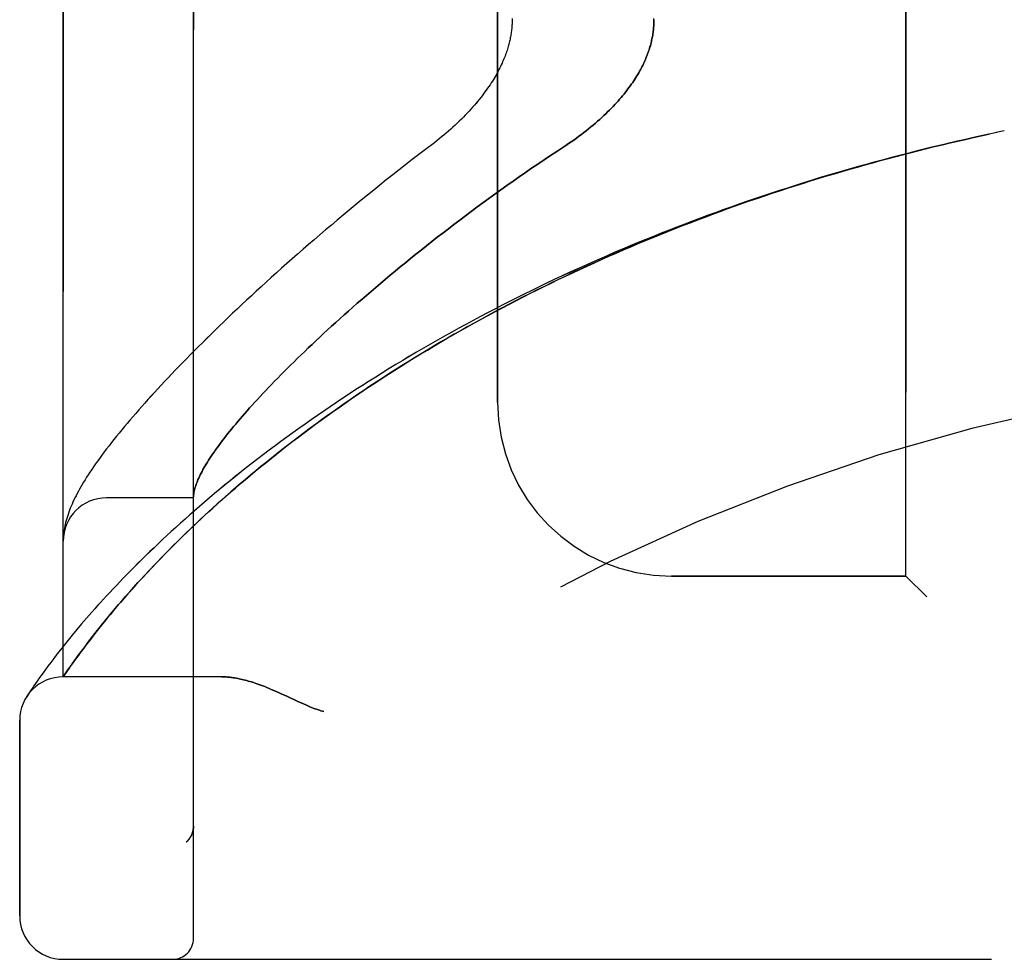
# Model space of a CAD drawing. Header units: inches. Extents: x 0 to 243, y 0 to 157.
# Tile 116 of 256: x 24.83 to 26.25, y 86.1 to 87.45. Entities that reach past the tile are written whole.
import ezdxf

# ---------------------------------------------------------------- set-up
doc = ezdxf.new("R2010")
doc.units = ezdxf.units.IN
doc.header["$LTSCALE"] = 13.357143
doc.header["$MEASUREMENT"] = 0
doc.linetypes.add('HIDDEN', pattern=[0.2, 0.1, -0.1])
doc.layers.add('LEFTHAND_DOOR_ASSEMBLY', color=7, linetype='CONTINUOUS')
doc.layers.add('RIGHTHAND_DOOR_ASSEMBLY', color=7, linetype='CONTINUOUS')

msp = doc.modelspace()

# ---------------------------------------------------------------- linework, layer by layer
at = {"layer": 'LEFTHAND_DOOR_ASSEMBLY', "color": 8, "linetype": 'HIDDEN'}
for p, q in [((25.0822, 86.1252), (25.0822, 88.7677)), ((24.8947, 86.5014), (24.8947, 88.3914)), ((26.1072, 86.6464), (26.1072, 88.2464)), ((25.5197, 86.8964), (25.5197, 87.9964)), ((26.2487, 87.2864), (26.2372, 87.284)), ((25.0822, 86.7589), (24.9572, 86.7589)), ((24.8951, 86.7047), (24.895, 86.704)), ((24.8952, 86.7053), (24.8951, 86.7047)), ((24.8953, 86.7067), (24.8952, 86.706)), ((24.8952, 86.706), (24.8952, 86.7053)), ((24.8954, 86.7074), (24.8953, 86.7067)), ((24.8955, 86.7081), (24.8954, 86.7074)), ((24.8956, 86.7088), (24.8955, 86.7081)), ((24.8957, 86.7099), (24.8956, 86.7088)), ((24.895, 86.7033), (24.8949, 86.7026)), ((24.8949, 86.7026), (24.8949, 86.7019)), ((24.895, 86.704), (24.895, 86.7033)), ((25.0372, 86.6739), (25.0453, 86.6821)), ((25.0224, 86.6584), (25.0296, 86.666)), ((25.0296, 86.666), (25.0372, 86.6739)), ((25.0088, 86.6438), (25.0154, 86.651)), ((25.0154, 86.651), (25.0224, 86.6584)), ((24.9963, 86.6302), (25.0024, 86.6369)), ((25.0024, 86.6369), (25.0088, 86.6438)), ((26.1072, 86.6464), (25.7697, 86.6464)), ((26.1072, 86.6464), (26.1372, 86.6164)), ((24.985, 86.6174), (24.9905, 86.6237)), ((24.9905, 86.6237), (24.9963, 86.6302)), ((24.9745, 86.6053), (24.9797, 86.6112)), ((24.9797, 86.6112), (24.985, 86.6174)), ((24.9604, 86.5885), (24.9649, 86.5939)), ((24.9649, 86.5939), (24.9696, 86.5995)), ((24.9696, 86.5995), (24.9745, 86.6053)), ((24.9212, 86.5774), (24.9143, 86.5693)), ((24.948, 86.5733), (24.952, 86.5782)), ((24.952, 86.5782), (24.9561, 86.5833)), ((24.9561, 86.5833), (24.9604, 86.5885)), ((24.9143, 86.5693), (24.9078, 86.5615)), ((24.937, 86.5594), (24.9405, 86.5639)), ((24.9405, 86.5639), (24.9442, 86.5685)), ((24.9442, 86.5685), (24.948, 86.5733)), ((24.9018, 86.5541), (24.8961, 86.547)), ((24.9078, 86.5615), (24.9018, 86.5541)), ((24.9273, 86.5467), (24.9304, 86.5508)), ((24.9304, 86.5508), (24.9336, 86.555)), ((24.9336, 86.555), (24.937, 86.5594)), ((24.8907, 86.5403), (24.8858, 86.5339)), ((24.8961, 86.547), (24.8907, 86.5403)), ((24.9149, 86.5301), (24.9188, 86.5354)), ((24.9188, 86.5354), (24.9229, 86.5409)), ((24.9229, 86.5409), (24.9273, 86.5467)), ((24.8768, 86.5222), (24.8728, 86.5169)), ((24.8811, 86.5279), (24.8768, 86.5222)), ((24.8858, 86.5339), (24.8811, 86.5279)), ((24.9051, 86.5164), (24.9081, 86.5206)), ((24.9081, 86.5206), (24.9114, 86.5252)), ((24.9114, 86.5252), (24.9149, 86.5301)), ((24.8658, 86.5072), (24.8627, 86.5029)), ((24.8692, 86.5119), (24.8658, 86.5072)), ((24.8728, 86.5169), (24.8692, 86.5119)), ((24.8947, 86.5014), (24.8988, 86.5074)), ((24.8988, 86.5074), (24.9016, 86.5114)), ((24.9016, 86.5114), (24.9051, 86.5164)), ((24.8572, 86.4952), (24.8549, 86.4918)), ((24.8598, 86.4988), (24.8572, 86.4952)), ((24.8627, 86.5029), (24.8598, 86.4988)), ((25.1227, 86.5014), (24.8947, 86.5014)), ((24.8458, 86.4784), (24.844, 86.4755)), ((24.8477, 86.4812), (24.8458, 86.4784)), ((24.85, 86.4846), (24.8477, 86.4812)), ((24.8528, 86.4887), (24.85, 86.4846)), ((24.8549, 86.4918), (24.8528, 86.4887)), ((24.844, 86.4755), (24.8423, 86.4729)), ((25.2085, 86.4771), (25.2167, 86.4734)), ((25.2167, 86.4734), (25.2334, 86.4656)), ((24.8322, 86.1577), (24.8322, 86.4389)), ((25.0822, 86.2865), (25.0822, 86.2863)), ((25.0719, 86.2639), (25.0721, 86.264)), ((24.8947, 86.0952), (26.9585, 86.0952))]:
    msp.add_line(p, q, dxfattribs=at)
for points in [[(25.5406, 87.448), (25.5406, 87.4464), (25.5406, 87.4448), (25.5406, 87.4433), (25.5405, 87.4417), (25.5405, 87.44), (25.5404, 87.4384), (25.5403, 87.4368), (25.5401, 87.4352), (25.54, 87.4336), (25.5398, 87.432), (25.5396, 87.4303), (25.5394, 87.4287), (25.5392, 87.427), (25.5389, 87.4253), (25.5387, 87.4236), (25.5384, 87.4219), (25.538, 87.4202), (25.5377, 87.4185), (25.5373, 87.4167), (25.5369, 87.415), (25.5365, 87.4132), (25.536, 87.4114), (25.5355, 87.4096), (25.535, 87.4077), (25.5345, 87.4058), (25.5339, 87.404), (25.5333, 87.402), (25.5326, 87.4001), (25.5319, 87.3981), (25.5312, 87.3962), (25.5305, 87.3941), (25.5297, 87.3921), (25.5288, 87.39), (25.528, 87.3879), (25.527, 87.3858), (25.5261, 87.3837), (25.5251, 87.3815), (25.524, 87.3793), (25.5229, 87.377), (25.5217, 87.3748), (25.5205, 87.3725), (25.5193, 87.3701), (25.518, 87.3678), (25.5166, 87.3654), (25.5152, 87.363), (25.5137, 87.3606), (25.5122, 87.3581), (25.5106, 87.3556), (25.5089, 87.353), (25.5072, 87.3505), (25.5054, 87.3479), (25.5035, 87.3452), (25.5016, 87.3426), (25.4996, 87.3399), (25.4976, 87.3372), (25.4954, 87.3345), (25.4932, 87.3317), (25.491, 87.3289), (25.4887, 87.3261), (25.4863, 87.3233), (25.4838, 87.3205), (25.4813, 87.3177), (25.4787, 87.3148), (25.476, 87.312), (25.4733, 87.3091), (25.4705, 87.3063), (25.4676, 87.3034), (25.4647, 87.3005), (25.4617, 87.2976), (25.4586, 87.2948), (25.4555, 87.2919), (25.4523, 87.2891), (25.4491, 87.2862), (25.4459, 87.2834), (25.4426, 87.2806), (25.4392, 87.2778), (25.4358, 87.2751), (25.4324, 87.2723), (25.4289, 87.2696)], [(25.7447, 87.4464), (25.7447, 87.4446), (25.7447, 87.4428), (25.7446, 87.441), (25.7445, 87.4391), (25.7444, 87.4373), (25.7442, 87.4355), (25.7441, 87.4336), (25.7439, 87.4318), (25.7437, 87.4299), (25.7434, 87.4281), (25.7432, 87.4262), (25.7429, 87.4243), (25.7425, 87.4225), (25.7422, 87.4206), (25.7418, 87.4187), (25.7414, 87.4168), (25.741, 87.4149), (25.7405, 87.413), (25.74, 87.4111), (25.7395, 87.4091), (25.7389, 87.4072), (25.7383, 87.4052), (25.7377, 87.4033), (25.737, 87.4013), (25.7364, 87.3993), (25.7356, 87.3973), (25.7349, 87.3953), (25.7341, 87.3933), (25.7332, 87.3913), (25.7324, 87.3892), (25.7315, 87.3871), (25.7305, 87.385), (25.7295, 87.383), (25.7285, 87.3808), (25.7274, 87.3787), (25.7263, 87.3765), (25.7252, 87.3744), (25.724, 87.3722), (25.7227, 87.37), (25.7214, 87.3678), (25.7201, 87.3655), (25.7187, 87.3633), (25.7172, 87.361), (25.7157, 87.3587), (25.7141, 87.3563), (25.7125, 87.354), (25.7109, 87.3516), (25.7091, 87.3492), (25.7073, 87.3468), (25.7055, 87.3444), (25.7036, 87.342), (25.7016, 87.3395), (25.6995, 87.337), (25.6974, 87.3345), (25.6953, 87.332), (25.693, 87.3294), (25.6907, 87.3269), (25.6883, 87.3243), (25.6859, 87.3217), (25.6834, 87.3191), (25.6808, 87.3164), (25.6781, 87.3138), (25.6753, 87.3111), (25.6725, 87.3085), (25.6696, 87.3058), (25.6667, 87.3031), (25.6636, 87.3004), (25.6605, 87.2977), (25.6573, 87.295), (25.6541, 87.2923), (25.6507, 87.2895), (25.6473, 87.2868), (25.6439, 87.2841), (25.6404, 87.2814), (25.6368, 87.2788), (25.6331, 87.2761), (25.6294, 87.2734), (25.6256, 87.2708), (25.6218, 87.2682), (25.618, 87.2656)], [(26.1908, 87.2738), (26.1792, 87.2712), (26.1676, 87.2685), (26.156, 87.2657), (26.1444, 87.2629), (26.1329, 87.2601), (26.1213, 87.2572), (26.1097, 87.2542), (26.0981, 87.2513), (26.0865, 87.2482), (26.075, 87.2451), (26.0634, 87.242), (26.0518, 87.2388), (26.0403, 87.2356), (26.0287, 87.2323), (26.0172, 87.229), (26.0057, 87.2256), (25.9941, 87.2222), (25.9826, 87.2188), (25.9711, 87.2152), (25.9596, 87.2117), (25.9482, 87.2081), (25.9367, 87.2044), (25.9252, 87.2007), (25.9138, 87.197), (25.9024, 87.1932), (25.8909, 87.1893), (25.8795, 87.1854), (25.8682, 87.1815), (25.8568, 87.1775), (25.8454, 87.1734), (25.8341, 87.1694), (25.8228, 87.1652), (25.8115, 87.161), (25.8002, 87.1568), (25.7889, 87.1525), (25.7777, 87.1482), (25.7664, 87.1438), (25.7552, 87.1394), (25.7441, 87.1349), (25.7329, 87.1304), (25.7218, 87.1258), (25.7107, 87.1212), (25.6996, 87.1166), (25.6885, 87.1119), (25.6775, 87.1071), (25.6665, 87.1023), (25.6555, 87.0975), (25.6446, 87.0926), (25.6337, 87.0876), (25.6228, 87.0826), (25.6119, 87.0776), (25.6011, 87.0726), (25.5903, 87.0674), (25.5796, 87.0623), (25.5689, 87.0571), (25.5582, 87.0518), (25.5475, 87.0465), (25.5369, 87.0412), (25.5264, 87.0358), (25.5159, 87.0304), (25.5054, 87.0249), (25.495, 87.0194), (25.4846, 87.0139), (25.4742, 87.0083), (25.4639, 87.0027), (25.4537, 86.9971), (25.4435, 86.9914), (25.4333, 86.9856), (25.4232, 86.9799), (25.4132, 86.9741), (25.4032, 86.9683), (25.3932, 86.9624), (25.3834, 86.9565), (25.3735, 86.9506), (25.3638, 86.9446), (25.3541, 86.9386), (25.3444, 86.9326), (25.3348, 86.9266), (25.3253, 86.9205), (25.3159, 86.9144), (25.3065, 86.9083), (25.2972, 86.9022), (25.2879, 86.896), (25.2787, 86.8898), (25.2696, 86.8836), (25.2606, 86.8774), (25.2517, 86.8712), (25.2428, 86.8649), (25.234, 86.8587), (25.2253, 86.8524), (25.2166, 86.8462), (25.2081, 86.8399), (25.1996, 86.8336), (25.1913, 86.8273), (25.183, 86.8211), (25.1748, 86.8148), (25.1667, 86.8085), (25.1587, 86.8023), (25.1507, 86.796), (25.1429, 86.7897), (25.1352, 86.7835), (25.1275, 86.7773), (25.12, 86.7711), (25.1126, 86.7649), (25.1052, 86.7587), (25.098, 86.7525), (25.0908, 86.7464), (25.0838, 86.7403), (25.0769, 86.7343), (25.0701, 86.7282), (25.0634, 86.7222), (25.0568, 86.7163), (25.0503, 86.7104), (25.0439, 86.7045), (25.0377, 86.6987), (25.0315, 86.6929), (25.0255, 86.6871), (25.0195, 86.6814), (25.0137, 86.6758), (25.008, 86.6702), (25.0024, 86.6647), (24.997, 86.6593), (24.9916, 86.6539), (24.9864, 86.6485), (24.9813, 86.6433), (24.9762, 86.6381), (24.9713, 86.633), (24.9665, 86.6279), (24.9619, 86.6229), (24.9573, 86.618), (24.9529, 86.6132), (24.9485, 86.6084), (24.9443, 86.6037), (24.9402, 86.5991), (24.9362, 86.5946), (24.9322, 86.5902), (24.9284, 86.5858), (24.9212, 86.5774)], [(25.0453, 86.6821), (25.0537, 86.6906), (25.0581, 86.695), (25.0627, 86.6995), (25.0673, 86.704), (25.0721, 86.7087), (25.077, 86.7134), (25.0821, 86.7182), (25.0873, 86.7232), (25.0927, 86.7282), (25.0983, 86.7334), (25.104, 86.7387), (25.1099, 86.7441), (25.1161, 86.7496), (25.1224, 86.7553), (25.1289, 86.761), (25.1356, 86.7669), (25.1425, 86.7729), (25.1495, 86.7789), (25.1566, 86.7849), (25.1638, 86.791), (25.1712, 86.7971), (25.1786, 86.8033), (25.1861, 86.8094), (25.1938, 86.8155), (25.2015, 86.8217), (25.2092, 86.8278), (25.2171, 86.8339), (25.2251, 86.8401), (25.2331, 86.8462), (25.2413, 86.8524), (25.2495, 86.8585), (25.2578, 86.8646), (25.2661, 86.8707), (25.2746, 86.8768), (25.2831, 86.8829), (25.2917, 86.8889), (25.3003, 86.895), (25.309, 86.901), (25.3178, 86.907), (25.3267, 86.913), (25.3356, 86.919), (25.3446, 86.9249), (25.3537, 86.9308), (25.3628, 86.9367), (25.372, 86.9426), (25.3812, 86.9484), (25.3905, 86.9542), (25.3998, 86.96), (25.4092, 86.9657), (25.4187, 86.9714), (25.4282, 86.9771), (25.4378, 86.9827), (25.4474, 86.9883), (25.457, 86.9939), (25.4668, 86.9994), (25.4765, 87.0049), (25.4863, 87.0104), (25.4962, 87.0158), (25.506, 87.0211), (25.516, 87.0265), (25.5259, 87.0318), (25.536, 87.037), (25.546, 87.0423), (25.5561, 87.0474), (25.5662, 87.0526), (25.5764, 87.0577), (25.5866, 87.0627), (25.5968, 87.0677), (25.6071, 87.0727), (25.6174, 87.0776), (25.6278, 87.0825), (25.6381, 87.0873), (25.6485, 87.0921), (25.659, 87.0969), (25.6694, 87.1016), (25.6799, 87.1062), (25.6904, 87.1109), (25.701, 87.1154), (25.7115, 87.12), (25.7221, 87.1244), (25.7327, 87.1289), (25.7434, 87.1333), (25.754, 87.1376), (25.7647, 87.1419), (25.7754, 87.1462), (25.7862, 87.1504), (25.7969, 87.1545), (25.8077, 87.1587), (25.8185, 87.1627), (25.8293, 87.1668), (25.8401, 87.1707), (25.851, 87.1747), (25.8618, 87.1786), (25.8727, 87.1824), (25.8836, 87.1862), (25.8945, 87.19), (25.9055, 87.1937), (25.9164, 87.1973), (25.9274, 87.2009), (25.9383, 87.2045), (25.9493, 87.208), (25.9603, 87.2115), (25.9713, 87.215), (25.9823, 87.2184), (25.9933, 87.2217), (26.0044, 87.225), (26.0154, 87.2283), (26.0265, 87.2315), (26.0375, 87.2346), (26.0486, 87.2378), (26.0597, 87.2408), (26.0708, 87.2439), (26.0819, 87.2469), (26.093, 87.2498), (26.1041, 87.2527), (26.1152, 87.2556), (26.1263, 87.2584), (26.1374, 87.2611), (26.1485, 87.2639), (26.1596, 87.2665), (26.1708, 87.2692), (26.1819, 87.2718), (26.193, 87.2743)], [(26.1908, 87.2738), (26.2042, 87.2768), (26.2153, 87.2793), (26.2265, 87.2817)], [(26.2376, 87.2841), (26.2256, 87.2815), (26.214, 87.279), (26.2024, 87.2765)], [(25.4289, 87.2696), (25.4159, 87.2598), (25.4064, 87.2525), (25.3969, 87.2452), (25.3874, 87.2379), (25.3781, 87.2306), (25.3688, 87.2233), (25.3596, 87.216), (25.3505, 87.2087), (25.3415, 87.2015), (25.3325, 87.1942), (25.3237, 87.187), (25.3149, 87.1798), (25.3062, 87.1726), (25.2976, 87.1654), (25.2891, 87.1583), (25.2806, 87.1512), (25.2723, 87.1442), (25.2641, 87.1371), (25.2559, 87.1301), (25.2479, 87.1232), (25.2399, 87.1163), (25.232, 87.1094), (25.2243, 87.1025), (25.2166, 87.0957), (25.209, 87.089), (25.2015, 87.0823), (25.1942, 87.0756), (25.1869, 87.069), (25.1797, 87.0625), (25.1726, 87.0559), (25.1656, 87.0495), (25.1587, 87.0431), (25.1519, 87.0367), (25.1452, 87.0304), (25.1386, 87.0242), (25.1321, 87.018), (25.1257, 87.0118), (25.1193, 87.0057), (25.1131, 86.9997), (25.107, 86.9937), (25.1009, 86.9877), (25.095, 86.9819), (25.0891, 86.976), (25.0834, 86.9703), (25.0777, 86.9646), (25.0721, 86.9589), (25.0667, 86.9533), (25.0613, 86.9477), (25.056, 86.9422), (25.0508, 86.9368), (25.0456, 86.9314), (25.0406, 86.9261), (25.0356, 86.9208), (25.0308, 86.9156), (25.026, 86.9104), (25.0213, 86.9052), (25.0167, 86.9002), (25.0122, 86.8951), (25.0078, 86.8902), (25.0034, 86.8852), (24.9991, 86.8803), (24.9949, 86.8755), (24.9908, 86.8707), (24.9868, 86.8659), (24.9828, 86.8612), (24.979, 86.8566), (24.9752, 86.8519), (24.9714, 86.8474), (24.9678, 86.8428), (24.9642, 86.8383), (24.9607, 86.8338), (24.9572, 86.8293), (24.9539, 86.8248), (24.9506, 86.8204), (24.9474, 86.8161), (24.9443, 86.8118), (24.9414, 86.8077), (24.9386, 86.8036), (24.9359, 86.7996), (24.9333, 86.7958), (24.9308, 86.792), (24.9285, 86.7884), (24.9263, 86.7849), (24.9242, 86.7814), (24.9221, 86.778), (24.9202, 86.7747), (24.9184, 86.7714), (24.9166, 86.7682), (24.9149, 86.765), (24.9133, 86.7619), (24.9117, 86.7588), (24.9103, 86.7558), (24.9088, 86.7527), (24.9075, 86.7497), (24.9062, 86.7468), (24.905, 86.7438), (24.9039, 86.7409), (24.9028, 86.738), (24.9018, 86.735), (24.9008, 86.7321), (24.8999, 86.7292), (24.8991, 86.7264), (24.8983, 86.7235), (24.8977, 86.7207), (24.8971, 86.7179), (24.8965, 86.7152), (24.8961, 86.7125), (24.8957, 86.7099)], [(25.618, 87.2656), (25.6049, 87.257), (25.5958, 87.251), (25.5867, 87.245), (25.5776, 87.2389), (25.5686, 87.2328), (25.5597, 87.2267), (25.5508, 87.2205), (25.542, 87.2143), (25.5332, 87.2081), (25.5244, 87.2019), (25.5158, 87.1957), (25.5072, 87.1895), (25.4986, 87.1832), (25.4901, 87.177), (25.4817, 87.1708), (25.4734, 87.1646), (25.4652, 87.1583), (25.457, 87.1521), (25.4489, 87.1459), (25.4409, 87.1397), (25.4329, 87.1336), (25.4251, 87.1274), (25.4173, 87.1213), (25.4096, 87.1152), (25.402, 87.1091), (25.3945, 87.103), (25.3871, 87.097), (25.3798, 87.091), (25.3725, 87.085), (25.3654, 87.0791), (25.3583, 87.0732), (25.3514, 87.0673), (25.3445, 87.0615), (25.3377, 87.0557), (25.331, 87.05), (25.3244, 87.0443), (25.3179, 87.0386), (25.3115, 87.033), (25.3052, 87.0274), (25.299, 87.0219), (25.2929, 87.0164), (25.2869, 87.011), (25.281, 87.0056), (25.2752, 87.0003), (25.2694, 86.995), (25.2638, 86.9898), (25.2582, 86.9846), (25.2528, 86.9795), (25.2474, 86.9744), (25.2422, 86.9694), (25.237, 86.9644), (25.2319, 86.9595), (25.2269, 86.9546), (25.222, 86.9498), (25.2172, 86.945), (25.2125, 86.9403), (25.2079, 86.9357), (25.2034, 86.9311), (25.1989, 86.9265), (25.1946, 86.922), (25.1903, 86.9176), (25.1862, 86.9132), (25.1821, 86.9089), (25.1781, 86.9046), (25.1742, 86.9004), (25.1704, 86.8963), (25.1667, 86.8922), (25.163, 86.8881), (25.1595, 86.8841), (25.156, 86.8802), (25.1526, 86.8763), (25.1493, 86.8725), (25.1461, 86.8687), (25.143, 86.865), (25.1399, 86.8614), (25.1369, 86.8578), (25.1341, 86.8542), (25.1313, 86.8507), (25.1286, 86.8473), (25.1259, 86.8439), (25.1234, 86.8406), (25.1209, 86.8373), (25.1185, 86.8341), (25.1162, 86.8309), (25.1139, 86.8278), (25.1118, 86.8247), (25.1097, 86.8217), (25.1077, 86.8187), (25.1058, 86.8158), (25.1039, 86.813), (25.1022, 86.8102), (25.1005, 86.8074), (25.0989, 86.8047), (25.0973, 86.8021), (25.0959, 86.7995), (25.0945, 86.7969), (25.0932, 86.7944), (25.092, 86.792), (25.0908, 86.7896), (25.0897, 86.7873), (25.0887, 86.785), (25.0878, 86.7827), (25.0869, 86.7805), (25.0861, 86.7784), (25.0854, 86.7763), (25.0848, 86.7742), (25.0842, 86.7723), (25.0837, 86.7703), (25.0833, 86.7684), (25.0829, 86.7666), (25.0826, 86.7648), (25.0824, 86.763)], [(25.0824, 86.763), (25.0824, 86.7625), (25.0823, 86.762), (25.0823, 86.7616), (25.0823, 86.7612), (25.0822, 86.7609), (25.0822, 86.7605), (25.0822, 86.7602), (25.0822, 86.7599)], [(24.8949, 86.7019), (24.8948, 86.7016), (24.8948, 86.7012), (24.8948, 86.7008), (24.8948, 86.7005), (24.8948, 86.7001), (24.8948, 86.6997), (24.8947, 86.6994), (24.8947, 86.699), (24.8947, 86.6986), (24.8947, 86.6982), (24.8947, 86.6979), (24.8947, 86.6975)], [(25.1227, 86.5014), (25.1243, 86.5014), (25.1259, 86.5014), (25.1276, 86.5013), (25.1293, 86.5012), (25.131, 86.5011), (25.1327, 86.501), (25.1345, 86.5008), (25.1363, 86.5006), (25.1381, 86.5004), (25.14, 86.5001), (25.1419, 86.4998), (25.1439, 86.4994), (25.1459, 86.4991), (25.1479, 86.4987), (25.15, 86.4982), (25.1521, 86.4977), (25.1543, 86.4972), (25.1565, 86.4966), (25.1588, 86.496), (25.1611, 86.4954), (25.1635, 86.4947), (25.1659, 86.494), (25.1684, 86.4932), (25.171, 86.4923), (25.1736, 86.4914), (25.1763, 86.4905), (25.1791, 86.4895), (25.1819, 86.4884), (25.1848, 86.4873), (25.1879, 86.4861), (25.191, 86.4848), (25.1942, 86.4834), (25.1976, 86.482), (25.2011, 86.4805), (25.2047, 86.4788), (25.2085, 86.4771)], [(25.2334, 86.4656), (25.2371, 86.4639), (25.2405, 86.4624), (25.2437, 86.461), (25.2467, 86.4597), (25.2495, 86.4585), (25.2521, 86.4575), (25.2546, 86.4565), (25.2569, 86.4556), (25.2592, 86.4548), (25.2614, 86.4541), (25.2635, 86.4533), (25.2656, 86.4527), (25.2677, 86.452), (25.2697, 86.4514)], [(25.0822, 86.2863), (25.0822, 86.2859), (25.0822, 86.2853), (25.0822, 86.2847), (25.0821, 86.284), (25.0821, 86.2834), (25.082, 86.2828), (25.0819, 86.2822), (25.0818, 86.2816), (25.0817, 86.281), (25.0816, 86.2804), (25.0815, 86.2798), (25.0813, 86.2792), (25.0812, 86.2786), (25.081, 86.278), (25.0808, 86.2774), (25.0806, 86.2769), (25.0804, 86.2763), (25.0802, 86.2757)], [(25.0719, 86.2639), (25.0722, 86.2641), (25.0724, 86.2643), (25.0726, 86.2645), (25.0728, 86.2647), (25.0731, 86.2649), (25.0733, 86.2651), (25.0735, 86.2653), (25.0737, 86.2656), (25.0739, 86.2658), (25.0741, 86.266), (25.0743, 86.2662), (25.0745, 86.2664), (25.0747, 86.2666), (25.0749, 86.2669), (25.0751, 86.2671), (25.0753, 86.2673), (25.0755, 86.2675), (25.0757, 86.2678), (25.0758, 86.268), (25.076, 86.2682)], [(25.0802, 86.2757), (25.08, 86.2751), (25.0797, 86.2746), (25.0795, 86.274), (25.0792, 86.2734), (25.079, 86.2729), (25.0787, 86.2723), (25.0784, 86.2718), (25.0781, 86.2712), (25.0777, 86.2707), (25.0774, 86.2702), (25.0771, 86.2697), (25.0767, 86.2692), (25.0764, 86.2687), (25.076, 86.2682)]]:
    msp.add_lwpolyline(points, dxfattribs=at)
for centre, radius, start, end in [((26.8947, 84.1713), 2.7751, 90, 136.1116), ((25.7697, 86.8964), 0.25, 180, 270), ((24.9572, 86.6964), 0.0625, 90, 180), ((24.8947, 86.4389), 0.0625, 90, 180), ((24.8947, 86.1577), 0.0625, 180, 270), ((25.0522, 86.1252), 0.03, 270, 360)]:
    msp.add_arc(centre, radius, start, end, dxfattribs=at)
at = {"layer": 'RIGHTHAND_DOOR_ASSEMBLY', "color": 8, "linetype": 'HIDDEN'}
for p, q in [((25.0822, 88.7677), (25.0822, 86.1252)), ((24.8947, 88.3914), (24.8947, 86.5014)), ((26.1072, 88.2464), (26.1072, 86.6464)), ((25.5197, 87.9964), (25.5197, 86.8964)), ((26.2487, 87.2864), (26.2372, 87.284)), ((25.0822, 86.7589), (24.9572, 86.7589)), ((24.8952, 86.7057), (24.8951, 86.705)), ((24.8951, 86.705), (24.8951, 86.7043)), ((24.8953, 86.7064), (24.8952, 86.7057)), ((24.8954, 86.7077), (24.8953, 86.707)), ((24.8953, 86.707), (24.8953, 86.7064)), ((24.8955, 86.7084), (24.8954, 86.7077)), ((24.8956, 86.7092), (24.8955, 86.7084)), ((24.8957, 86.7099), (24.8956, 86.7092)), ((24.8949, 86.7023), (24.8948, 86.7016)), ((24.895, 86.7037), (24.8949, 86.703)), ((24.8949, 86.703), (24.8949, 86.7023)), ((24.8951, 86.7043), (24.895, 86.7037)), ((25.0414, 86.6782), (25.0336, 86.6701)), ((25.0496, 86.6865), (25.0414, 86.6782)), ((25.0261, 86.6623), (25.019, 86.6548)), ((25.0336, 86.6701), (25.0261, 86.6623)), ((25.019, 86.6548), (25.0122, 86.6475)), ((25.0057, 86.6405), (24.9994, 86.6336)), ((25.0122, 86.6475), (25.0057, 86.6405)), ((25.7697, 86.6464), (26.1072, 86.6464)), ((26.1372, 86.6164), (26.1072, 86.6464)), ((24.9878, 86.6206), (24.9824, 86.6144)), ((24.9935, 86.627), (24.9878, 86.6206)), ((24.9994, 86.6336), (24.9935, 86.627)), ((24.9771, 86.6083), (24.9721, 86.6025)), ((24.9824, 86.6144), (24.9771, 86.6083)), ((24.9627, 86.5913), (24.9583, 86.5859)), ((24.9673, 86.5968), (24.9627, 86.5913)), ((24.9721, 86.6025), (24.9673, 86.5968)), ((24.9212, 86.5774), (24.9143, 86.5693)), ((24.954, 86.5808), (24.95, 86.5757)), ((24.9583, 86.5859), (24.954, 86.5808)), ((24.9143, 86.5693), (24.9078, 86.5615)), ((24.9423, 86.5662), (24.9388, 86.5616)), ((24.9461, 86.5709), (24.9423, 86.5662)), ((24.95, 86.5757), (24.9461, 86.5709)), ((24.9018, 86.5541), (24.8961, 86.547)), ((24.9078, 86.5615), (24.9018, 86.5541)), ((24.9288, 86.5488), (24.9243, 86.5428)), ((24.932, 86.5529), (24.9288, 86.5488)), ((24.9353, 86.5572), (24.932, 86.5529)), ((24.9388, 86.5616), (24.9353, 86.5572)), ((24.8907, 86.5403), (24.8858, 86.5339)), ((24.8961, 86.547), (24.8907, 86.5403)), ((24.9201, 86.5372), (24.9162, 86.5318)), ((24.9243, 86.5428), (24.9201, 86.5372)), ((24.8768, 86.5222), (24.8729, 86.5169)), ((24.8811, 86.5279), (24.8768, 86.5222)), ((24.8858, 86.5339), (24.8811, 86.5279)), ((24.9091, 86.5221), (24.906, 86.5177)), ((24.9125, 86.5268), (24.9091, 86.5221)), ((24.9162, 86.5318), (24.9125, 86.5268)), ((24.8658, 86.5072), (24.8627, 86.5029)), ((24.8692, 86.5119), (24.8658, 86.5072)), ((24.8729, 86.5169), (24.8692, 86.5119)), ((24.9001, 86.5093), (24.8947, 86.5014)), ((24.9032, 86.5138), (24.9001, 86.5093)), ((24.906, 86.5177), (24.9032, 86.5138)), ((24.8572, 86.4952), (24.8549, 86.4918)), ((24.8598, 86.4989), (24.8572, 86.4952)), ((24.8627, 86.5029), (24.8598, 86.4989)), ((25.1227, 86.5014), (24.8947, 86.5014)), ((24.8458, 86.4784), (24.844, 86.4755)), ((24.8477, 86.4812), (24.8458, 86.4784)), ((24.85, 86.4846), (24.8477, 86.4812)), ((24.8528, 86.4887), (24.85, 86.4846)), ((24.8549, 86.4918), (24.8528, 86.4887)), ((24.844, 86.4755), (24.842, 86.4725)), ((24.8423, 86.4729), (24.842, 86.4725)), ((24.8423, 86.4729), (24.8426, 86.4734)), ((25.2167, 86.4734), (25.2085, 86.4771)), ((25.2334, 86.4656), (25.2167, 86.4734)), ((24.8322, 86.4389), (24.8322, 86.1577)), ((25.0822, 86.2863), (25.0822, 86.2865)), ((25.0719, 86.2639), (25.0721, 86.264)), ((24.8947, 86.0952), (26.9585, 86.0952))]:
    msp.add_line(p, q, dxfattribs=at)
for points in [[(25.5406, 87.4465), (25.5406, 87.4449), (25.5406, 87.4433), (25.5405, 87.4417), (25.5405, 87.4401), (25.5404, 87.4385), (25.5403, 87.4368), (25.5401, 87.4352), (25.54, 87.4336), (25.5398, 87.432), (25.5396, 87.4303), (25.5394, 87.4287), (25.5392, 87.427), (25.5389, 87.4253), (25.5387, 87.4236), (25.5384, 87.4219), (25.538, 87.4202), (25.5377, 87.4185), (25.5373, 87.4167), (25.5369, 87.415), (25.5365, 87.4132), (25.536, 87.4114), (25.5355, 87.4096), (25.535, 87.4077), (25.5345, 87.4058), (25.5339, 87.404), (25.5333, 87.402), (25.5326, 87.4001), (25.5319, 87.3981), (25.5312, 87.3962), (25.5305, 87.3942), (25.5297, 87.3921), (25.5288, 87.39), (25.528, 87.3879), (25.527, 87.3858), (25.5261, 87.3837), (25.5251, 87.3815), (25.524, 87.3793), (25.5229, 87.377), (25.5217, 87.3748), (25.5205, 87.3725), (25.5193, 87.3701), (25.518, 87.3678), (25.5166, 87.3654), (25.5152, 87.363), (25.5137, 87.3606), (25.5122, 87.3581), (25.5106, 87.3556), (25.5089, 87.353), (25.5072, 87.3505), (25.5054, 87.3479), (25.5035, 87.3452), (25.5016, 87.3426), (25.4996, 87.3399), (25.4976, 87.3372), (25.4954, 87.3345), (25.4933, 87.3317), (25.491, 87.3289), (25.4887, 87.3262), (25.4863, 87.3233), (25.4838, 87.3205), (25.4813, 87.3177), (25.4787, 87.3149), (25.476, 87.312), (25.4733, 87.3091), (25.4705, 87.3063), (25.4676, 87.3034), (25.4647, 87.3005), (25.4617, 87.2977), (25.4586, 87.2948), (25.4555, 87.2919), (25.4524, 87.2891), (25.4491, 87.2862), (25.4459, 87.2834), (25.4426, 87.2806), (25.4392, 87.2778), (25.4358, 87.2751), (25.4324, 87.2723), (25.4289, 87.2696)], [(25.618, 87.2656), (25.6218, 87.2682), (25.6256, 87.2708), (25.6294, 87.2734), (25.6331, 87.2761), (25.6368, 87.2788), (25.6404, 87.2814), (25.6439, 87.2841), (25.6473, 87.2868), (25.6507, 87.2895), (25.6541, 87.2923), (25.6573, 87.295), (25.6605, 87.2977), (25.6636, 87.3004), (25.6667, 87.3031), (25.6696, 87.3058), (25.6725, 87.3085), (25.6753, 87.3111), (25.6781, 87.3138), (25.6808, 87.3164), (25.6834, 87.3191), (25.6859, 87.3217), (25.6883, 87.3243), (25.6907, 87.3269), (25.693, 87.3294), (25.6953, 87.332), (25.6974, 87.3345), (25.6995, 87.337), (25.7016, 87.3395), (25.7036, 87.342), (25.7055, 87.3444), (25.7073, 87.3468), (25.7091, 87.3492), (25.7109, 87.3516), (25.7125, 87.354), (25.7141, 87.3563), (25.7157, 87.3587), (25.7172, 87.361), (25.7187, 87.3633), (25.7201, 87.3655), (25.7214, 87.3678), (25.7227, 87.37), (25.724, 87.3722), (25.7252, 87.3744), (25.7263, 87.3765), (25.7274, 87.3787), (25.7285, 87.3808), (25.7295, 87.383), (25.7305, 87.385), (25.7315, 87.3871), (25.7324, 87.3892), (25.7332, 87.3913), (25.7341, 87.3933), (25.7349, 87.3953), (25.7356, 87.3973), (25.7364, 87.3993), (25.737, 87.4013), (25.7377, 87.4033), (25.7383, 87.4052), (25.7389, 87.4072), (25.7395, 87.4091), (25.74, 87.4111), (25.7405, 87.413), (25.741, 87.4149), (25.7414, 87.4168), (25.7418, 87.4187), (25.7422, 87.4206), (25.7425, 87.4225), (25.7429, 87.4243), (25.7432, 87.4262), (25.7434, 87.4281), (25.7437, 87.4299), (25.7439, 87.4318), (25.7441, 87.4336), (25.7442, 87.4355), (25.7444, 87.4373), (25.7445, 87.4391), (25.7446, 87.441), (25.7447, 87.4428), (25.7447, 87.4446), (25.7447, 87.4464), (25.7447, 87.4483)], [(26.1908, 87.2738), (26.1792, 87.2712), (26.1676, 87.2685), (26.156, 87.2657), (26.1444, 87.2629), (26.1328, 87.2601), (26.1213, 87.2572), (26.1097, 87.2542), (26.0981, 87.2513), (26.0865, 87.2482), (26.075, 87.2451), (26.0634, 87.242), (26.0518, 87.2388), (26.0403, 87.2356), (26.0287, 87.2323), (26.0172, 87.229), (26.0057, 87.2256), (25.9941, 87.2222), (25.9826, 87.2188), (25.9711, 87.2152), (25.9596, 87.2117), (25.9482, 87.2081), (25.9367, 87.2044), (25.9252, 87.2007), (25.9138, 87.197), (25.9024, 87.1932), (25.8909, 87.1893), (25.8795, 87.1854), (25.8682, 87.1815), (25.8568, 87.1775), (25.8454, 87.1734), (25.8341, 87.1694), (25.8228, 87.1652), (25.8115, 87.161), (25.8002, 87.1568), (25.7889, 87.1525), (25.7777, 87.1482), (25.7664, 87.1438), (25.7552, 87.1394), (25.7441, 87.1349), (25.7329, 87.1304), (25.7218, 87.1258), (25.7107, 87.1212), (25.6996, 87.1166), (25.6885, 87.1119), (25.6775, 87.1071), (25.6665, 87.1023), (25.6555, 87.0975), (25.6446, 87.0926), (25.6337, 87.0876), (25.6228, 87.0827), (25.6119, 87.0776), (25.6011, 87.0726), (25.5903, 87.0674), (25.5796, 87.0623), (25.5689, 87.0571), (25.5582, 87.0518), (25.5476, 87.0465), (25.537, 87.0412), (25.5264, 87.0358), (25.5159, 87.0304), (25.5054, 87.025), (25.495, 87.0195), (25.4846, 87.0139), (25.4742, 87.0083), (25.4639, 87.0027), (25.4537, 86.9971), (25.4435, 86.9914), (25.4333, 86.9857), (25.4232, 86.9799), (25.4132, 86.9741), (25.4032, 86.9683), (25.3933, 86.9624), (25.3834, 86.9565), (25.3735, 86.9506), (25.3638, 86.9446), (25.3541, 86.9386), (25.3444, 86.9326), (25.3348, 86.9266), (25.3253, 86.9205), (25.3159, 86.9144), (25.3065, 86.9083), (25.2972, 86.9022), (25.2879, 86.896), (25.2788, 86.8898), (25.2697, 86.8836), (25.2606, 86.8774), (25.2517, 86.8712), (25.2428, 86.865), (25.234, 86.8587), (25.2253, 86.8525), (25.2167, 86.8462), (25.2081, 86.8399), (25.1997, 86.8336), (25.1913, 86.8274), (25.183, 86.8211), (25.1748, 86.8148), (25.1667, 86.8085), (25.1587, 86.8023), (25.1508, 86.796), (25.1429, 86.7898), (25.1352, 86.7835), (25.1276, 86.7773), (25.12, 86.7711), (25.1126, 86.7649), (25.1052, 86.7587), (25.098, 86.7526), (25.0909, 86.7464), (25.0838, 86.7403), (25.0769, 86.7343), (25.0701, 86.7282), (25.0634, 86.7223), (25.0568, 86.7163), (25.0503, 86.7104), (25.0439, 86.7045), (25.0377, 86.6987), (25.0315, 86.6929), (25.0255, 86.6871), (25.0196, 86.6815), (25.0138, 86.6758), (25.0081, 86.6703), (25.0025, 86.6647), (24.997, 86.6593), (24.9916, 86.6539), (24.9864, 86.6486), (24.9813, 86.6433), (24.9763, 86.6381), (24.9714, 86.633), (24.9666, 86.6279), (24.9619, 86.6229), (24.9573, 86.618), (24.9529, 86.6132), (24.9485, 86.6084), (24.9443, 86.6038), (24.9402, 86.5992), (24.9362, 86.5946), (24.9323, 86.5902), (24.9285, 86.5858), (24.9212, 86.5774)], [(26.1931, 87.2743), (26.1819, 87.2718), (26.1708, 87.2692), (26.1597, 87.2666), (26.1486, 87.2639), (26.1375, 87.2612), (26.1264, 87.2584), (26.1153, 87.2556), (26.1042, 87.2527), (26.0931, 87.2498), (26.082, 87.2469), (26.0709, 87.2439), (26.0598, 87.2409), (26.0487, 87.2378), (26.0377, 87.2347), (26.0266, 87.2315), (26.0156, 87.2283), (26.0045, 87.225), (25.9935, 87.2217), (25.9825, 87.2184), (25.9715, 87.215), (25.9605, 87.2116), (25.9495, 87.2081), (25.9385, 87.2046), (25.9276, 87.201), (25.9166, 87.1974), (25.9057, 87.1937), (25.8948, 87.19), (25.8839, 87.1863), (25.873, 87.1825), (25.8621, 87.1786), (25.8512, 87.1748), (25.8404, 87.1708), (25.8296, 87.1669), (25.8188, 87.1628), (25.808, 87.1588), (25.7972, 87.1546), (25.7865, 87.1505), (25.7757, 87.1463), (25.765, 87.142), (25.7544, 87.1377), (25.7437, 87.1334), (25.7331, 87.129), (25.7224, 87.1246), (25.7119, 87.1201), (25.7013, 87.1156), (25.6908, 87.111), (25.6803, 87.1064), (25.6698, 87.1017), (25.6593, 87.097), (25.6489, 87.0923), (25.6385, 87.0875), (25.6281, 87.0827), (25.6178, 87.0778), (25.6075, 87.0729), (25.5972, 87.0679), (25.587, 87.0629), (25.5768, 87.0579), (25.5666, 87.0528), (25.5565, 87.0477), (25.5464, 87.0425), (25.5364, 87.0373), (25.5264, 87.032), (25.5164, 87.0267), (25.5065, 87.0214), (25.4966, 87.016), (25.4868, 87.0106), (25.477, 87.0052), (25.4672, 86.9997), (25.4575, 86.9941), (25.4478, 86.9886), (25.4382, 86.983), (25.4287, 86.9773), (25.4192, 86.9717), (25.4097, 86.966), (25.4003, 86.9603), (25.391, 86.9545), (25.3817, 86.9487), (25.3725, 86.9429), (25.3633, 86.937), (25.3542, 86.9311), (25.3451, 86.9252), (25.3361, 86.9193), (25.3272, 86.9133), (25.3183, 86.9074), (25.3096, 86.9014), (25.3008, 86.8953), (25.2922, 86.8893), (25.2836, 86.8832), (25.2751, 86.8772), (25.2666, 86.8711), (25.2583, 86.865), (25.25, 86.8589), (25.2418, 86.8527), (25.2337, 86.8466), (25.2256, 86.8405), (25.2176, 86.8343), (25.2098, 86.8282), (25.202, 86.8221), (25.1943, 86.8159), (25.1866, 86.8098), (25.1791, 86.8037), (25.1717, 86.7976), (25.1643, 86.7914), (25.1571, 86.7854), (25.1499, 86.7793), (25.1429, 86.7733), (25.1361, 86.7673), (25.1294, 86.7614), (25.1228, 86.7557), (25.1165, 86.75), (25.1103, 86.7444), (25.1044, 86.739), (25.0986, 86.7337), (25.093, 86.7285), (25.0876, 86.7235), (25.0824, 86.7185), (25.0773, 86.7137), (25.0724, 86.7089), (25.0676, 86.7043), (25.0629, 86.6997), (25.0584, 86.6952), (25.0496, 86.6865)], [(26.2265, 87.2817), (26.2153, 87.2793), (26.2042, 87.2768), (26.1908, 87.2738)], [(26.2376, 87.2841), (26.2256, 87.2815), (26.214, 87.279), (26.2024, 87.2765)], [(25.4289, 87.2696), (25.4159, 87.2598), (25.4064, 87.2525), (25.3969, 87.2452), (25.3874, 87.2379), (25.3781, 87.2306), (25.3688, 87.2233), (25.3596, 87.216), (25.3505, 87.2087), (25.3415, 87.2015), (25.3325, 87.1942), (25.3237, 87.187), (25.3149, 87.1798), (25.3062, 87.1726), (25.2976, 87.1655), (25.2891, 87.1583), (25.2806, 87.1512), (25.2723, 87.1442), (25.2641, 87.1371), (25.2559, 87.1301), (25.2479, 87.1232), (25.2399, 87.1163), (25.232, 87.1094), (25.2243, 87.1025), (25.2166, 87.0958), (25.209, 87.089), (25.2015, 87.0823), (25.1942, 87.0756), (25.1869, 87.069), (25.1797, 87.0625), (25.1726, 87.056), (25.1656, 87.0495), (25.1587, 87.0431), (25.1519, 87.0367), (25.1452, 87.0304), (25.1386, 87.0242), (25.1321, 87.018), (25.1257, 87.0118), (25.1193, 87.0057), (25.1131, 86.9997), (25.107, 86.9937), (25.1009, 86.9878), (25.095, 86.9819), (25.0892, 86.9761), (25.0834, 86.9703), (25.0777, 86.9646), (25.0722, 86.9589), (25.0667, 86.9533), (25.0613, 86.9478), (25.056, 86.9423), (25.0508, 86.9368), (25.0456, 86.9314), (25.0406, 86.9261), (25.0357, 86.9208), (25.0308, 86.9156), (25.026, 86.9104), (25.0213, 86.9053), (25.0167, 86.9002), (25.0122, 86.8951), (25.0078, 86.8902), (25.0034, 86.8852), (24.9991, 86.8803), (24.9949, 86.8755), (24.9908, 86.8707), (24.9868, 86.8659), (24.9828, 86.8612), (24.979, 86.8566), (24.9752, 86.8519), (24.9714, 86.8474), (24.9678, 86.8428), (24.9642, 86.8383), (24.9607, 86.8338), (24.9572, 86.8293), (24.9539, 86.8248), (24.9506, 86.8204), (24.9474, 86.8161), (24.9443, 86.8118), (24.9414, 86.8077), (24.9386, 86.8036), (24.9359, 86.7996), (24.9333, 86.7958), (24.9308, 86.7921), (24.9285, 86.7884), (24.9263, 86.7849), (24.9242, 86.7814), (24.9221, 86.778), (24.9202, 86.7747), (24.9184, 86.7714), (24.9166, 86.7682), (24.9149, 86.765), (24.9133, 86.7619), (24.9117, 86.7588), (24.9103, 86.7558), (24.9088, 86.7527), (24.9075, 86.7497), (24.9062, 86.7468), (24.905, 86.7438), (24.9039, 86.7409), (24.9028, 86.738), (24.9018, 86.735), (24.9008, 86.7321), (24.8999, 86.7293), (24.8991, 86.7264), (24.8983, 86.7235), (24.8977, 86.7207), (24.8971, 86.7179), (24.8965, 86.7152), (24.8961, 86.7125), (24.8957, 86.7099)], [(25.0824, 86.763), (25.0826, 86.7648), (25.0829, 86.7666), (25.0833, 86.7684), (25.0837, 86.7703), (25.0842, 86.7723), (25.0848, 86.7742), (25.0854, 86.7763), (25.0861, 86.7784), (25.0869, 86.7805), (25.0878, 86.7827), (25.0887, 86.785), (25.0897, 86.7873), (25.0908, 86.7896), (25.092, 86.792), (25.0932, 86.7944), (25.0945, 86.7969), (25.0959, 86.7995), (25.0973, 86.8021), (25.0989, 86.8047), (25.1005, 86.8074), (25.1022, 86.8102), (25.1039, 86.813), (25.1058, 86.8158), (25.1077, 86.8187), (25.1097, 86.8217), (25.1118, 86.8247), (25.1139, 86.8278), (25.1162, 86.8309), (25.1185, 86.8341), (25.1209, 86.8373), (25.1234, 86.8406), (25.1259, 86.8439), (25.1286, 86.8473), (25.1313, 86.8507), (25.1341, 86.8542), (25.1369, 86.8578), (25.1399, 86.8614), (25.143, 86.865), (25.1461, 86.8687), (25.1493, 86.8725), (25.1526, 86.8763), (25.156, 86.8802), (25.1595, 86.8841), (25.163, 86.8881), (25.1667, 86.8922), (25.1704, 86.8963), (25.1742, 86.9004), (25.1781, 86.9046), (25.1821, 86.9089), (25.1862, 86.9132), (25.1903, 86.9176), (25.1946, 86.922), (25.1989, 86.9265), (25.2034, 86.9311), (25.2079, 86.9357), (25.2125, 86.9403), (25.2172, 86.945), (25.222, 86.9498), (25.2269, 86.9546), (25.2319, 86.9595), (25.237, 86.9644), (25.2422, 86.9694), (25.2474, 86.9744), (25.2528, 86.9795), (25.2582, 86.9846), (25.2638, 86.9898), (25.2694, 86.995), (25.2752, 87.0003), (25.281, 87.0056), (25.2869, 87.011), (25.2929, 87.0164), (25.299, 87.0219), (25.3052, 87.0274), (25.3115, 87.033), (25.3179, 87.0386), (25.3244, 87.0443), (25.331, 87.05), (25.3377, 87.0557), (25.3445, 87.0615), (25.3514, 87.0673), (25.3583, 87.0732), (25.3654, 87.0791), (25.3725, 87.085), (25.3798, 87.091), (25.3871, 87.097), (25.3945, 87.103), (25.402, 87.1091), (25.4096, 87.1152), (25.4173, 87.1213), (25.4251, 87.1274), (25.4329, 87.1336), (25.4409, 87.1397), (25.4489, 87.1459), (25.457, 87.1521), (25.4652, 87.1583), (25.4734, 87.1646), (25.4817, 87.1708), (25.4901, 87.177), (25.4986, 87.1832), (25.5072, 87.1895), (25.5158, 87.1957), (25.5244, 87.2019), (25.5332, 87.2081), (25.542, 87.2143), (25.5508, 87.2205), (25.5597, 87.2267), (25.5686, 87.2328), (25.5776, 87.2389), (25.5867, 87.245), (25.5958, 87.251), (25.6049, 87.257), (25.618, 87.2656)], [(25.0822, 86.7599), (25.0822, 86.7602), (25.0822, 86.7605), (25.0822, 86.7609), (25.0823, 86.7612), (25.0823, 86.7616), (25.0823, 86.762), (25.0824, 86.7625), (25.0824, 86.763)], [(24.8948, 86.7016), (24.8948, 86.7012), (24.8948, 86.7008), (24.8948, 86.7005), (24.8948, 86.7001), (24.8948, 86.6997), (24.8947, 86.6994), (24.8947, 86.699), (24.8947, 86.6986), (24.8947, 86.6983), (24.8947, 86.6979), (24.8947, 86.6975)], [(25.2085, 86.4771), (25.2047, 86.4788), (25.2011, 86.4805), (25.1976, 86.482), (25.1942, 86.4834), (25.191, 86.4848), (25.1879, 86.4861), (25.1848, 86.4873), (25.1819, 86.4884), (25.1791, 86.4895), (25.1763, 86.4905), (25.1736, 86.4914), (25.171, 86.4923), (25.1684, 86.4932), (25.1659, 86.494), (25.1635, 86.4947), (25.1611, 86.4954), (25.1588, 86.496), (25.1565, 86.4966), (25.1543, 86.4972), (25.1521, 86.4977), (25.15, 86.4982), (25.1479, 86.4987), (25.1459, 86.4991), (25.1439, 86.4994), (25.1419, 86.4998), (25.14, 86.5001), (25.1381, 86.5004), (25.1363, 86.5006), (25.1345, 86.5008), (25.1327, 86.501), (25.131, 86.5011), (25.1293, 86.5012), (25.1276, 86.5013), (25.1259, 86.5014), (25.1243, 86.5014), (25.1227, 86.5014)], [(25.2697, 86.4514), (25.2677, 86.452), (25.2656, 86.4527), (25.2635, 86.4533), (25.2614, 86.4541), (25.2592, 86.4548), (25.2569, 86.4556), (25.2546, 86.4565), (25.2521, 86.4575), (25.2495, 86.4585), (25.2467, 86.4597), (25.2437, 86.461), (25.2405, 86.4624), (25.2371, 86.4639), (25.2334, 86.4656)], [(25.0802, 86.2756), (25.0804, 86.2762), (25.0806, 86.2767), (25.0808, 86.2773), (25.081, 86.2779), (25.0811, 86.2785), (25.0813, 86.2791), (25.0814, 86.2797), (25.0816, 86.2803), (25.0817, 86.2809), (25.0818, 86.2815), (25.0819, 86.2821), (25.082, 86.2828), (25.0821, 86.2834), (25.0821, 86.284), (25.0822, 86.2846), (25.0822, 86.2853), (25.0822, 86.2859), (25.0822, 86.2863)], [(25.076, 86.2682), (25.0759, 86.268), (25.0757, 86.2678), (25.0755, 86.2675), (25.0753, 86.2673), (25.0751, 86.2671), (25.0749, 86.2669), (25.0747, 86.2667), (25.0745, 86.2664), (25.0743, 86.2662), (25.0741, 86.266), (25.0739, 86.2658), (25.0737, 86.2656), (25.0735, 86.2653), (25.0733, 86.2651), (25.0731, 86.2649), (25.0729, 86.2647), (25.0726, 86.2645), (25.0724, 86.2643), (25.0722, 86.2641), (25.0719, 86.2639)], [(25.076, 86.2682), (25.0764, 86.2687), (25.0767, 86.2692), (25.0771, 86.2697), (25.0774, 86.2702), (25.0777, 86.2707), (25.078, 86.2712), (25.0783, 86.2717), (25.0786, 86.2723), (25.0789, 86.2728), (25.0792, 86.2734), (25.0795, 86.2739), (25.0797, 86.2745), (25.0799, 86.275), (25.0802, 86.2756)]]:
    msp.add_lwpolyline(points, dxfattribs=at)
for centre, radius, start, end in [((26.8947, 84.1713), 2.7751, 90, 136.1116), ((25.7697, 86.8964), 0.25, 180, 270), ((24.9572, 86.6964), 0.0625, 90, 180), ((24.8947, 86.4389), 0.0625, 90, 180), ((24.8947, 86.1577), 0.0625, 180, 270), ((25.0522, 86.1252), 0.03, 270, 360)]:
    msp.add_arc(centre, radius, start, end, dxfattribs=at)

doc.saveas('drawing.dxf')
